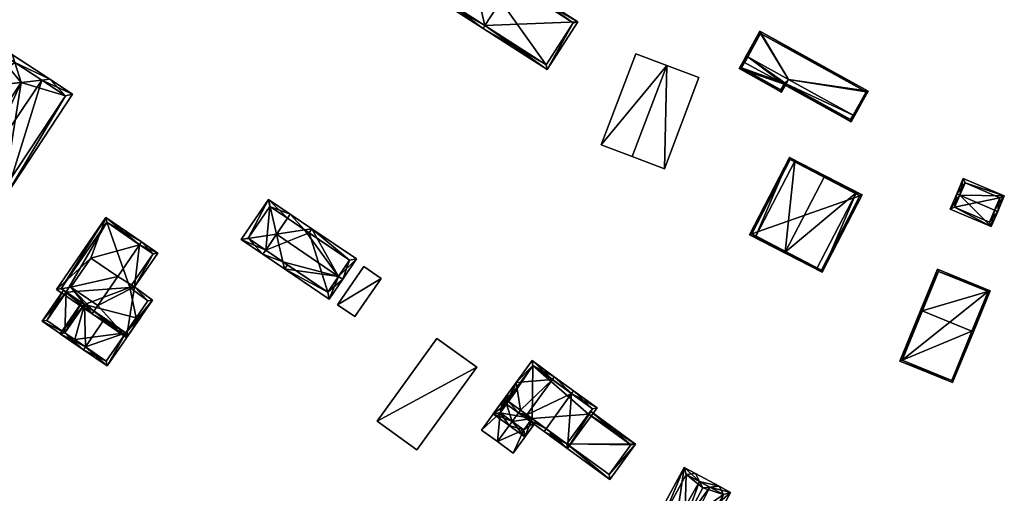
# Model space of a CAD drawing. Header units: inches. Extents: x 2528110 to 2532513, y 1151075 to 1152012.
# Tile 29 of 99: x 2530464 to 2530610, y 1151553 to 1151623. Entities that reach past the tile are written whole.
import ezdxf

# ---------------------------------------------------------------- set-up
doc = ezdxf.new("R2010")
doc.units = ezdxf.units.IN
doc.header["$MEASUREMENT"] = 0
doc.layers.add('Gebaeude Einzelhaus', color=10, linetype='Continuous')
doc.layers.add('Offenes Gebaeude', color=10, linetype='Continuous')

msp = doc.modelspace()

# ---------------------------------------------------------------- meshes
at = {"layer": 'Gebaeude Einzelhaus'}
mesh = msp.add_polyface(dxfattribs=at)
corners = [(2530532.72, 1151622.489, 392.028), (2530541.919, 1151615.974, 388.183), (2530546.474, 1151623.053, 388.183), (2530532.449, 1151622.068, 392.028), (2530536.734, 1151628.727, 392.028), (2530537.004, 1151629.146, 392.028), (2530530.144, 1151633.561, 388.776), (2530525.589, 1151626.483, 388.776), (2530545.784, 1151622.903, 388.353), (2530530.294, 1151632.871, 388.975), (2530526.28, 1151626.633, 388.975), (2530541.769, 1151616.665, 388.354), (2530545.784, 1151622.903, 378.733), (2530530.294, 1151632.871, 378.733), (2530526.28, 1151626.633, 378.733), (2530541.769, 1151616.665, 378.733)]
mesh.append_faces([[corners[k] for k in face] for face in [(1, 11, 8), (0, 11, 3), (10, 0, 3), (3, 11, 1), (7, 10, 3), (9, 10, 6), (6, 10, 7), (4, 9, 5), (8, 4, 5), (5, 9, 6), (1, 8, 2), (2, 8, 5), (0, 7, 3), (5, 6, 4), (4, 6, 0), (0, 6, 7), (0, 2, 4), (4, 2, 5), (3, 1, 0), (0, 1, 2)]], dxfattribs={"color": 13})
mesh.append_faces([[corners[k] for k in face] for face in [(13, 15, 14), (12, 15, 13), (8, 15, 12), (11, 15, 8), (14, 15, 0), (0, 15, 11), (10, 14, 0), (13, 14, 9), (9, 14, 10), (12, 13, 4), (4, 13, 9), (8, 12, 4)]], dxfattribs={"color": 41})
mesh = msp.add_polyface(dxfattribs=at)
corners = [(2530571.154, 1151617.038, 385.427), (2530570.935, 1151617.159, 385.427), (2530570.358, 1151616.114, 385.121), (2530576.993, 1151613.81, 385.427), (2530576.634, 1151612.644, 385.121), (2530577.211, 1151613.689, 385.427), (2530571.613, 1151617.868, 385.357), (2530571.394, 1151617.989, 385.357), (2530577.294, 1151613.838, 385.414), (2530577.671, 1151614.519, 385.357), (2530570.698, 1151616.211, 385.185), (2530576.536, 1151612.984, 385.185), (2530577.075, 1151613.959, 385.414), (2530573.418, 1151621.65, 385.052), (2530589.469, 1151612.776, 385.052), (2530587.226, 1151609.236, 385.357), (2530587.445, 1151609.115, 385.357), (2530573.515, 1151621.31, 385.07), (2530589.129, 1151612.679, 385.07), (2530577.294, 1151613.838, 385.119), (2530576.954, 1151613.74, 385.042), (2530577.075, 1151613.959, 385.119), (2530586.948, 1151608.215, 385.042), (2530586.85, 1151608.555, 385.119), (2530571.613, 1151617.868, 379.54), (2530570.698, 1151616.211, 379.54), (2530576.536, 1151612.984, 379.54), (2530577.075, 1151613.959, 379.54), (2530577.294, 1151613.838, 379.54), (2530577.671, 1151614.519, 379.54), (2530587.226, 1151609.236, 379.54), (2530589.129, 1151612.679, 379.54), (2530573.515, 1151621.31, 379.54), (2530586.85, 1151608.555, 379.54)]
mesh.append_faces([[corners[k] for k in face] for face in [(20, 23, 22), (20, 19, 23), (20, 21, 19), (22, 23, 16), (16, 23, 15), (15, 22, 16), (15, 19, 22), (22, 19, 20), (20, 19, 21), (15, 9, 19), (16, 18, 14), (15, 18, 16), (7, 17, 6), (18, 17, 13), (14, 18, 13), (13, 17, 7), (14, 15, 16), (14, 9, 15), (14, 13, 9), (9, 13, 6), (6, 13, 7), (8, 3, 12), (8, 5, 3), (7, 0, 1), (7, 6, 0), (5, 11, 3), (10, 1, 0), (10, 2, 1), (5, 4, 11), (11, 4, 10), (10, 4, 2), (6, 8, 9), (6, 5, 8), (0, 7, 1), (3, 6, 0), (0, 6, 7), (3, 5, 6), (3, 4, 5), (0, 2, 3), (3, 2, 4), (0, 1, 2)]], dxfattribs={"color": 13})
mesh.append_faces([[corners[k] for k in face] for face in [(28, 30, 33), (28, 29, 30), (15, 23, 30), (30, 23, 33), (19, 33, 23), (19, 28, 33), (32, 29, 24), (32, 31, 29), (29, 31, 30), (6, 17, 24), (24, 17, 32), (17, 18, 32), (32, 18, 31), (18, 30, 31), (18, 15, 30), (24, 27, 25), (25, 27, 26), (24, 29, 27), (27, 29, 28), (19, 9, 8), (21, 19, 12), (12, 19, 8), (21, 28, 19), (21, 27, 28), (3, 21, 12), (3, 27, 21), (11, 27, 3), (11, 26, 27), (11, 10, 26), (26, 10, 25), (10, 24, 25), (0, 6, 10), (10, 6, 24)]], dxfattribs={"color": 41})
mesh = msp.add_polyface(dxfattribs=at)
corners = [(2530457.986, 1151600.817, 387.938), (2530458.331, 1151599.693, 387.233), (2530461.834, 1151597.384, 383.977), (2530467.124, 1151614.414, 387.822), (2530471.673, 1151612.315, 383.977), (2530468.295, 1151614.54, 387.117), (2530464.061, 1151614.083, 389.666), (2530457.139, 1151603.576, 389.666), (2530463.157, 1151617.028, 387.822), (2530468.296, 1151614.541, 387.116), (2530462.811, 1151618.155, 387.116), (2530454.269, 1151603.266, 387.937), (2530451.653, 1151604.093, 385.89), (2530453.1, 1151603.14, 387.233), (2530457.754, 1151613.351, 385.89), (2530459.434, 1151620.379, 383.977), (2530455.696, 1151614.708, 383.977), (2530461.62, 1151598.423, 384.56), (2530470.634, 1151612.101, 384.559), (2530456.735, 1151614.921, 384.559), (2530458.793, 1151613.565, 386.472), (2530452.691, 1151604.306, 386.472), (2530459.648, 1151619.34, 384.56), (2530467.124, 1151614.414, 375.218), (2530464.061, 1151614.083, 375.218), (2530459.648, 1151619.34, 375.218), (2530456.735, 1151614.921, 375.218), (2530458.793, 1151613.565, 375.218), (2530452.691, 1151604.306, 375.218), (2530461.62, 1151598.423, 375.218), (2530470.634, 1151612.101, 375.218)]
mesh.append_faces([[corners[k] for k in face] for face in [(0, 1, 11), (11, 1, 13), (11, 13, 21), (21, 13, 12), (22, 10, 8), (19, 15, 22), (22, 15, 10), (19, 16, 15), (12, 14, 21), (21, 14, 20), (20, 14, 19), (19, 14, 16), (8, 9, 3), (3, 9, 5), (8, 10, 9), (4, 18, 5), (5, 18, 3), (17, 1, 0), (4, 2, 18), (18, 2, 17), (17, 2, 1), (11, 0, 7), (13, 1, 11), (11, 1, 0), (14, 15, 16), (14, 10, 15), (14, 8, 10), (14, 6, 8), (14, 7, 6), (14, 11, 7), (14, 12, 11), (11, 12, 13), (8, 9, 10), (8, 3, 9), (9, 3, 5), (8, 6, 3), (0, 6, 7), (0, 3, 6), (3, 4, 5), (0, 2, 3), (3, 2, 4), (0, 1, 2)]], dxfattribs={"color": 13})
mesh.append_faces([[corners[k] for k in face] for face in [(30, 24, 23), (24, 27, 25), (25, 27, 26), (30, 29, 24), (24, 29, 27), (27, 29, 28), (3, 18, 23), (23, 18, 30), (18, 29, 30), (18, 17, 29), (17, 28, 29), (0, 21, 17), (17, 21, 28), (21, 20, 28), (28, 20, 27), (20, 19, 27), (27, 19, 26), (19, 25, 26), (19, 22, 25), (25, 23, 24), (25, 22, 24), (22, 8, 24), (8, 3, 24), (0, 11, 21), (21, 20, 0), (22, 20, 19), (3, 24, 6), (3, 23, 24)]], dxfattribs={"color": 41})
mesh = msp.add_polyface(dxfattribs=at)
corners = [(2530588.554, 1151597.396, 387.316), (2530587.646, 1151597.699, 390.197), (2530582.621, 1151585.943, 387.316), (2530571.868, 1151591.513, 387.316), (2530572.775, 1151591.21, 390.197), (2530577.8, 1151602.966, 387.316), (2530578.571, 1151602.4, 390.197), (2530581.85, 1151586.509, 390.197), (2530577.17, 1151588.934, 392.53), (2530582.966, 1151600.123, 392.53), (2530572.205, 1151591.62, 387.316), (2530582.514, 1151586.28, 387.316), (2530577.908, 1151602.629, 387.316), (2530588.216, 1151597.289, 387.316), (2530581.85, 1151586.509, 378.846), (2530572.775, 1151591.21, 378.846), (2530578.571, 1151602.4, 378.846), (2530587.646, 1151597.699, 378.846), (2530577.908, 1151602.629, 378.896), (2530588.216, 1151597.289, 378.896), (2530572.205, 1151591.62, 378.896), (2530582.514, 1151586.28, 378.896)]
mesh.append_faces([[corners[k] for k in face] for face in [(12, 10, 5), (0, 11, 13), (13, 12, 0), (0, 12, 5), (10, 11, 2), (2, 11, 0), (5, 10, 3), (3, 10, 2), (2, 7, 8), (4, 3, 8), (8, 3, 2), (9, 5, 6), (0, 9, 1), (9, 0, 5), (8, 9, 6), (1, 9, 8), (7, 1, 8), (8, 6, 4), (2, 1, 7), (4, 6, 5), (3, 4, 5), (0, 1, 2)]], dxfattribs={"color": 13})
mesh.append_faces([[corners[k] for k in face] for face in [(19, 21, 20), (19, 20, 18), (13, 21, 19), (11, 21, 13), (20, 21, 10), (10, 21, 11), (18, 20, 12), (12, 20, 10), (19, 18, 13), (13, 18, 12), (16, 1, 17), (16, 6, 1), (1, 6, 9), (17, 1, 16), (16, 1, 6), (7, 14, 4), (4, 14, 15), (4, 7, 8), (15, 14, 4), (4, 14, 7)]], dxfattribs={"color": 41})
mesh = msp.add_polyface(dxfattribs=at)
corners = [(2530608.158, 1151595.153, 385.849), (2530608.617, 1151594.957, 385.849), (2530609.596, 1151597.246, 384.791), (2530603.005, 1151597.357, 385.849), (2530603.524, 1151599.844, 384.791), (2530602.545, 1151597.554, 385.849), (2530607.655, 1151592.709, 384.775), (2530601.583, 1151595.306, 384.775), (2530608.94, 1151596.983, 385.003), (2530603.787, 1151599.188, 385.003), (2530602.24, 1151595.569, 384.995), (2530607.392, 1151593.366, 384.995), (2530608.128, 1151595.084, 385.816), (2530608.94, 1151596.983, 379.632), (2530607.392, 1151593.366, 379.632), (2530603.787, 1151599.188, 379.632), (2530602.24, 1151595.569, 379.632)]
mesh.append_faces([[corners[k] for k in face] for face in [(1, 12, 0), (6, 11, 1), (1, 11, 12), (6, 10, 11), (10, 5, 3), (6, 7, 10), (10, 7, 5), (4, 9, 5), (5, 9, 3), (8, 1, 0), (4, 2, 9), (9, 2, 8), (8, 2, 1), (7, 3, 5), (7, 6, 3), (3, 6, 0), (0, 6, 1), (3, 4, 5), (0, 2, 3), (3, 2, 4), (0, 1, 2)]], dxfattribs={"color": 13})
mesh.append_faces([[corners[k] for k in face] for face in [(13, 16, 15), (13, 14, 16), (11, 10, 14), (14, 10, 16), (10, 15, 16), (3, 9, 10), (10, 9, 15), (9, 8, 15), (15, 8, 13), (8, 11, 13), (13, 11, 14), (8, 12, 11), (0, 12, 8)]], dxfattribs={"color": 41})
mesh = msp.add_polyface(dxfattribs=at)
corners = [(2530511.066, 1151585.338, 384.816), (2530511.685, 1151584.918, 384.816), (2530513.716, 1151587.911, 382.92), (2530507.114, 1151592.391, 382.92), (2530506.029, 1151592.223, 383.313), (2530503.904, 1151594.57, 382.92), (2530503.483, 1151593.95, 383.313), (2530501.873, 1151591.578, 384.816), (2530509.673, 1151581.953, 382.92), (2530503.07, 1151586.433, 382.92), (2530502.819, 1151587.51, 383.317), (2530499.859, 1151588.611, 382.92), (2530500.281, 1151589.232, 383.317), (2530512.675, 1151587.713, 383.312), (2530509.474, 1151582.994, 383.317), (2530511.01, 1151585.256, 384.763), (2530503.491, 1151587.054, 382.92), (2530499.859, 1151588.611, 384.816), (2530500.281, 1151589.232, 384.816), (2530503.483, 1151593.95, 384.816), (2530503.904, 1151594.57, 384.816), (2530506.694, 1151591.771, 382.92), (2530500.693, 1151596.749, 382.92), (2530496.649, 1151590.79, 382.92), (2530500.893, 1151595.708, 383.287), (2530497.69, 1151590.99, 383.286), (2530500.281, 1151589.232, 376.784), (2530509.474, 1151582.994, 376.784), (2530512.675, 1151587.713, 376.784), (2530506.694, 1151591.772, 376.784), (2530503.483, 1151593.95, 376.784), (2530500.893, 1151595.708, 376.784), (2530497.69, 1151590.99, 376.783)]
mesh.append_faces([[corners[k] for k in face] for face in [(17, 10, 9), (9, 10, 16), (17, 18, 10), (22, 25, 23), (23, 25, 17), (17, 25, 18), (19, 24, 20), (20, 24, 22), (22, 24, 25), (4, 3, 21), (19, 20, 4), (4, 20, 3), (7, 23, 18), (18, 23, 17), (20, 22, 19), (19, 22, 7), (7, 22, 23), (3, 4, 21), (3, 20, 4), (4, 20, 19), (7, 4, 19), (17, 10, 18), (18, 10, 7), (17, 9, 10), (10, 9, 16), (15, 0, 1), (10, 11, 12), (10, 9, 11), (10, 14, 9), (9, 14, 8), (8, 14, 1), (1, 14, 15), (13, 1, 0), (13, 2, 1), (4, 3, 13), (13, 3, 2), (6, 5, 4), (4, 5, 3), (9, 10, 11), (11, 10, 12), (9, 0, 10), (10, 0, 7), (9, 8, 0), (0, 8, 1), (0, 4, 7), (4, 5, 6), (0, 3, 4), (4, 3, 5), (0, 2, 3), (0, 1, 2)]], dxfattribs={"color": 13})
mesh.append_faces([[corners[k] for k in face] for face in [(30, 26, 31), (31, 26, 32), (25, 12, 18), (18, 12, 10), (25, 26, 12), (25, 32, 26), (25, 31, 32), (25, 24, 31), (24, 30, 31), (4, 6, 19), (19, 6, 24), (24, 6, 30), (27, 29, 28), (27, 26, 29), (29, 26, 30), (4, 30, 6), (4, 29, 30), (4, 13, 29), (29, 13, 28), (0, 15, 13), (13, 27, 28), (15, 14, 13), (13, 14, 27), (10, 27, 14), (10, 26, 27), (10, 12, 26)]], dxfattribs={"color": 41})
mesh = msp.add_polyface(dxfattribs=at)
corners = [(2530480.854, 1151583.788, 384.157), (2530479.674, 1151576.259, 382.931), (2530483.504, 1151581.829, 382.931), (2530475.415, 1151581.01, 385.24), (2530474.848, 1151580.184, 385.24), (2530474.564, 1151579.771, 385.24), (2530481.608, 1151590.019, 385.24), (2530484.288, 1151588.783, 384.157), (2530478.36, 1151585.294, 385.24), (2530481.891, 1151590.43, 385.24), (2530474.374, 1151588.035, 383.319), (2530476.606, 1151594.064, 382.693), (2530469.279, 1151583.405, 382.693), (2530471.428, 1151583.751, 383.318), (2530471.428, 1151583.751, 384.923), (2530474.374, 1151588.035, 384.923), (2530479.545, 1151576.955, 383.117), (2530469.975, 1151583.534, 382.892), (2530482.818, 1151581.714, 383.117), (2530483.593, 1151588.654, 384.343), (2530480.168, 1151583.673, 384.343), (2530476.735, 1151593.369, 382.892), (2530480.168, 1151583.673, 375.946), (2530482.818, 1151581.714, 375.946), (2530483.593, 1151588.654, 375.946), (2530476.735, 1151593.369, 375.947), (2530469.975, 1151583.534, 375.946), (2530473.437, 1151581.154, 381.894), (2530476.457, 1151579.078, 383.422), (2530470.757, 1151582.997, 380.736), (2530470.757, 1151582.997, 375.946), (2530473.437, 1151581.154, 380.736), (2530479.545, 1151576.955, 381.89), (2530481.075, 1151579.18, 375.946), (2530479.546, 1151576.955, 375.946), (2530473.437, 1151581.154, 375.946)]
mesh.append_faces([[corners[k] for k in face] for face in [(21, 17, 11), (11, 17, 12), (6, 21, 9), (19, 6, 9), (9, 21, 11), (7, 19, 9), (20, 19, 0), (18, 20, 0), (0, 19, 7), (2, 16, 18), (2, 18, 0), (1, 16, 2), (4, 16, 5), (17, 4, 5), (12, 17, 5), (5, 16, 1), (3, 8, 14), (14, 8, 15), (6, 10, 8), (13, 4, 3), (13, 5, 4), (10, 12, 13), (13, 12, 5), (9, 11, 6), (6, 11, 10), (10, 11, 12), (6, 7, 9), (3, 0, 8), (8, 0, 6), (6, 0, 7), (5, 1, 4), (4, 1, 3), (3, 1, 0), (0, 1, 2)]], dxfattribs={"color": 13})
mesh.append_faces([[corners[k] for k in face] for face in [(25, 30, 26), (35, 33, 34), (24, 22, 25), (25, 22, 30), (30, 22, 35), (35, 22, 33), (33, 22, 23), (32, 18, 16), (34, 33, 32), (32, 33, 18), (18, 33, 23), (16, 28, 32), (27, 29, 31), (29, 26, 30), (27, 17, 29), (29, 17, 26), (16, 4, 28), (28, 4, 27), (27, 4, 17), (17, 21, 26), (26, 21, 25), (6, 24, 21), (21, 24, 25), (6, 19, 24), (19, 20, 24), (24, 20, 22), (20, 18, 22), (22, 18, 23), (15, 8, 10), (3, 14, 13), (14, 10, 13), (14, 15, 10)]], dxfattribs={"color": 41})
mesh = msp.add_polyface(dxfattribs=at)
corners = [(2530510.883, 1151581.139, 381.522), (2530517.341, 1151585.015, 382.305), (2530514.771, 1151586.785, 382.305), (2530513.453, 1151579.369, 381.522), (2530517.341, 1151585.015, 376.804), (2530513.453, 1151579.369, 376.804), (2530514.771, 1151586.785, 376.804), (2530510.883, 1151581.139, 376.804)]
mesh.append_faces([[corners[k] for k in face] for face in [(3, 1, 0), (0, 1, 2)]], dxfattribs={"color": 13})
mesh.append_faces([[corners[k] for k in face] for face in [(4, 7, 6), (4, 5, 7), (3, 0, 5), (5, 0, 7), (0, 6, 7), (0, 2, 6), (2, 1, 6), (6, 1, 4), (1, 3, 4), (4, 3, 5)]], dxfattribs={"color": 41})
mesh = msp.add_polyface(dxfattribs=at)
corners = [(2530597.442, 1151580.209, 390.515), (2530597.21, 1151580.304, 390.515), (2530594.139, 1151572.781, 387.908), (2530604.786, 1151577.211, 390.515), (2530601.946, 1151569.593, 387.908), (2530605.018, 1151577.116, 390.515), (2530607.509, 1151583.218, 387.908), (2530599.701, 1151586.406, 387.908), (2530601.809, 1151569.919, 387.988), (2530607.183, 1151583.08, 388.007), (2530599.839, 1151586.08, 388.007), (2530594.465, 1151572.919, 387.989), (2530599.839, 1151586.08, 378.938), (2530607.183, 1151583.08, 378.938), (2530594.465, 1151572.919, 378.938), (2530601.809, 1151569.919, 378.938)]
mesh.append_faces([[corners[k] for k in face] for face in [(11, 8, 2), (0, 11, 1), (10, 0, 1), (1, 11, 2), (7, 10, 1), (9, 10, 6), (6, 10, 7), (8, 3, 5), (5, 3, 9), (5, 9, 6), (2, 8, 4), (4, 8, 5), (0, 7, 1), (5, 6, 3), (3, 6, 0), (0, 6, 7), (3, 4, 5), (0, 2, 3), (3, 2, 4), (0, 1, 2)]], dxfattribs={"color": 13})
mesh.append_faces([[corners[k] for k in face] for face in [(13, 15, 14), (13, 14, 12), (3, 15, 13), (8, 15, 3), (3, 13, 9), (14, 15, 8), (11, 14, 8), (12, 14, 0), (0, 14, 11), (10, 12, 0), (13, 12, 9), (9, 12, 10)]], dxfattribs={"color": 41})
mesh = msp.add_polyface(dxfattribs=at)
corners = [(2530470.555, 1151576.963, 380.736), (2530467.179, 1151578.676, 380.736), (2530472.135, 1151575.269, 380.736), (2530470.757, 1151582.997, 380.736), (2530470.345, 1151583.28, 380.736), (2530472.419, 1151575.682, 380.736), (2530473.437, 1151581.154, 380.736), (2530467.874, 1151578.805, 380.736), (2530472.006, 1151575.964, 380.736), (2530467.874, 1151578.805, 375.946), (2530470.757, 1151582.997, 375.946), (2530470.555, 1151576.963, 375.946), (2530473.437, 1151581.154, 375.946)]
mesh.append_faces([[corners[k] for k in face] for face in [(2, 8, 5), (2, 0, 8), (7, 4, 3), (2, 1, 0), (0, 1, 7), (7, 1, 4), (3, 0, 6), (0, 2, 5), (4, 1, 3), (3, 1, 0), (0, 1, 2)]], dxfattribs={"color": 13})
mesh.append_faces([[corners[k] for k in face] for face in [(10, 11, 9), (10, 12, 11), (7, 11, 0), (7, 9, 11), (9, 3, 10), (9, 7, 3)]], dxfattribs={"color": 41})
mesh = msp.add_polyface(dxfattribs=at)
corners = [(2530479.545, 1151576.955, 381.89), (2530476.793, 1151572.069, 381.685), (2530481.771, 1151579.309, 381.685), (2530473.575, 1151574.887, 383.422), (2530473.291, 1151574.475, 383.422), (2530481.359, 1151579.592, 381.889), (2530476.457, 1151579.078, 383.422), (2530473.437, 1151581.154, 381.894), (2530473.025, 1151581.437, 381.685), (2530469.86, 1151576.834, 381.685), (2530476.664, 1151572.764, 381.889), (2530470.555, 1151576.963, 381.893), (2530473.437, 1151581.154, 380.736), (2530470.555, 1151576.963, 380.736), (2530472.007, 1151575.965, 375.946), (2530470.555, 1151576.963, 375.946), (2530476.664, 1151572.764, 375.946), (2530479.546, 1151576.955, 375.946), (2530473.437, 1151581.154, 375.946)]
mesh.append_faces([[corners[k] for k in face] for face in [(9, 11, 4), (4, 11, 3), (9, 8, 11), (11, 8, 7), (2, 0, 5), (10, 4, 3), (2, 1, 0), (0, 1, 10), (10, 1, 4), (7, 3, 6), (7, 9, 3), (3, 9, 4), (7, 8, 9), (3, 0, 6), (0, 2, 5), (4, 1, 3), (3, 1, 0), (0, 1, 2)]], dxfattribs={"color": 13})
mesh.append_faces([[corners[k] for k in face] for face in [(17, 14, 18), (18, 14, 15), (17, 16, 14), (10, 17, 0), (10, 16, 17), (10, 14, 16), (14, 13, 15), (10, 3, 14), (14, 3, 13), (13, 3, 11), (11, 12, 13), (11, 7, 12)]], dxfattribs={"color": 41})
mesh = msp.add_polyface(dxfattribs=at)
corners = [(2530516.743, 1151563.896, 385.111), (2530531.5, 1151571.89, 385.111), (2530525.606, 1151576.153, 385.111), (2530522.636, 1151559.634, 385.111), (2530525.606, 1151576.153, 376.701), (2530531.5, 1151571.89, 376.701), (2530516.743, 1151563.896, 376.701), (2530522.636, 1151559.634, 376.7)]
mesh.append_faces([[corners[k] for k in face] for face in [(3, 1, 0), (0, 1, 2)]], dxfattribs={"color": 13})
mesh.append_faces([[corners[k] for k in face] for face in [(4, 5, 6), (6, 5, 7), (1, 3, 5), (5, 3, 7), (3, 0, 7), (7, 0, 6), (0, 2, 6), (6, 2, 4), (2, 1, 4), (4, 1, 5)]], dxfattribs={"color": 41})
mesh = msp.add_polyface(dxfattribs=at)
corners = [(2530542.696, 1151570.047, 385.138), (2530542.99, 1151570.451, 385.138), (2530539.69, 1151572.854, 383.495), (2530537.331, 1151569.613, 383.495), (2530536.208, 1151566.794, 383.796), (2530535.308, 1151566.831, 383.495), (2530537.961, 1151565.519, 384.669), (2530535.914, 1151566.39, 383.796), (2530538.902, 1151564.834, 385.138), (2530537.667, 1151565.115, 384.669), (2530538.608, 1151564.43, 385.138), (2530545.555, 1151567.967, 387.035), (2530545.849, 1151568.371, 387.035), (2530541.76, 1151562.753, 387.035), (2530541.466, 1151562.349, 387.035), (2530544.944, 1151559.818, 384.506), (2530549.328, 1151565.839, 384.506), (2530539.8, 1151572.155, 383.696), (2530536.006, 1151566.941, 383.696), (2530544.834, 1151560.516, 384.8), (2530548.629, 1151565.729, 384.8), (2530548.629, 1151565.729, 377.155), (2530539.8, 1151572.155, 377.155), (2530536.394, 1151567.474, 383.163), (2530536.394, 1151567.474, 383.263), (2530536.006, 1151566.941, 377.155), (2530536.006, 1151566.941, 383.163), (2530536.006, 1151566.941, 383.263), (2530536.207, 1151566.795, 383.344), (2530536.207, 1151566.794, 377.155), (2530536.207, 1151566.795, 383.244), (2530544.834, 1151560.516, 383.592), (2530540.297, 1151563.818, 383.1), (2530540.297, 1151563.818, 383), (2530539.691, 1151564.26, 383.8), (2530539.691, 1151564.26, 383.346), (2530539.69, 1151564.26, 377.155), (2530539.691, 1151564.26, 383.246), (2530544.834, 1151560.516, 377.155), (2530548.052, 1151564.937, 382.923), (2530548.052, 1151564.937, 377.155)]
mesh.append_faces([[corners[k] for k in face] for face in [(12, 11, 1), (1, 11, 0), (16, 20, 12), (12, 20, 11), (19, 14, 13), (16, 15, 20), (20, 15, 19), (19, 15, 14), (10, 13, 14), (10, 8, 13), (6, 8, 9), (9, 8, 10), (3, 18, 5), (5, 18, 7), (7, 18, 4), (0, 17, 1), (1, 17, 2), (2, 17, 3), (3, 17, 18), (11, 16, 12), (13, 15, 11), (11, 15, 16), (13, 14, 15), (13, 10, 14), (11, 8, 13), (13, 8, 10), (11, 0, 8), (11, 1, 0), (11, 12, 1), (8, 9, 10), (0, 6, 8), (8, 6, 9), (4, 5, 7), (0, 3, 6), (6, 3, 4), (4, 3, 5), (0, 2, 3), (0, 1, 2)]], dxfattribs={"color": 13})
mesh.append_faces([[corners[k] for k in face] for face in [(22, 29, 25), (22, 36, 29), (22, 40, 36), (36, 40, 38), (22, 21, 40), (21, 39, 40), (39, 19, 31), (21, 20, 39), (39, 20, 19), (34, 8, 6), (34, 13, 8), (31, 33, 38), (38, 33, 36), (36, 33, 37), (35, 32, 34), (34, 32, 13), (13, 32, 19), (19, 32, 31), (31, 32, 33), (25, 29, 26), (26, 29, 30), (18, 28, 4), (18, 27, 28), (18, 24, 27), (23, 25, 26), (23, 22, 25), (18, 17, 24), (24, 17, 23), (23, 17, 22), (0, 22, 17), (0, 21, 22), (11, 20, 0), (0, 20, 21)]], dxfattribs={"color": 41})
mesh = msp.add_polyface(dxfattribs=at)
corners = [(2530536.751, 1151563.857, 384.67), (2530533.95, 1151564.968, 383.495), (2530536.31, 1151563.251, 384.67), (2530535.914, 1151566.39, 383.796), (2530535.308, 1151566.831, 383.496), (2530537.331, 1151569.613, 383.495), (2530537.667, 1151565.115, 384.669), (2530536.208, 1151566.794, 383.796), (2530537.961, 1151565.519, 384.669), (2530536.207, 1151566.795, 383.797), (2530538.646, 1151561.55, 383.495), (2530539.691, 1151564.26, 383.8), (2530540.297, 1151563.819, 383.495), (2530534.998, 1151565.133, 383.797), (2530538.481, 1151562.598, 383.8), (2530536.207, 1151566.794, 377.155), (2530534.998, 1151565.133, 383.244), (2530536.207, 1151566.795, 383.244), (2530534.998, 1151565.133, 377.155), (2530537.496, 1151568.565, 383.797), (2530536.207, 1151566.795, 383.344), (2530534.998, 1151565.133, 383.344), (2530538.481, 1151562.598, 377.155), (2530538.481, 1151562.598, 383.246), (2530536.752, 1151563.857, 383.948), (2530536.752, 1151563.857, 384.048), (2530538.481, 1151562.598, 383.346), (2530539.691, 1151564.26, 383.346), (2530539.69, 1151564.26, 377.155), (2530539.691, 1151564.26, 383.246)]
mesh.append_faces([[corners[k] for k in face] for face in [(2, 14, 10), (10, 14, 12), (12, 14, 11), (2, 0, 14), (2, 13, 0), (13, 4, 3), (2, 1, 13), (13, 1, 4), (4, 1, 5), (0, 11, 6), (6, 11, 8), (0, 10, 11), (11, 10, 12), (0, 2, 10), (7, 8, 9), (3, 6, 7), (7, 6, 8), (3, 0, 6), (5, 1, 4), (4, 1, 3), (3, 1, 0), (0, 1, 2)]], dxfattribs={"color": 13})
mesh.append_faces([[corners[k] for k in face] for face in [(15, 28, 18), (18, 28, 22), (22, 28, 23), (23, 28, 29), (26, 27, 14), (14, 27, 11), (14, 25, 26), (25, 13, 21), (14, 0, 25), (25, 0, 13), (16, 23, 24), (18, 22, 16), (16, 22, 23), (3, 21, 13), (3, 20, 21), (3, 7, 20), (19, 7, 9), (18, 16, 15), (15, 16, 17)]], dxfattribs={"color": 41})
mesh = msp.add_polyface(dxfattribs=at)
corners = [(2530544.834, 1151560.516, 383.592), (2530542.294, 1151561.746, 383.653), (2530551.199, 1151555.265, 383.653), (2530542.588, 1151562.15, 383.592), (2530555.005, 1151560.495, 382.862), (2530548.052, 1151564.937, 382.923), (2530548.347, 1151565.341, 382.862), (2530551.089, 1151555.964, 383.592), (2530554.306, 1151560.385, 382.923), (2530548.052, 1151564.937, 377.155), (2530554.306, 1151560.385, 377.155), (2530544.834, 1151560.516, 377.155), (2530551.089, 1151555.964, 377.155)]
mesh.append_faces([[corners[k] for k in face] for face in [(4, 8, 6), (6, 8, 5), (4, 7, 8), (0, 1, 3), (4, 2, 7), (7, 2, 0), (0, 2, 1), (0, 4, 5), (5, 4, 6), (0, 2, 4), (3, 1, 0), (0, 1, 2)]], dxfattribs={"color": 13})
mesh.append_faces([[corners[k] for k in face] for face in [(10, 11, 9), (10, 12, 11), (8, 12, 10), (8, 7, 12), (0, 12, 7), (0, 11, 12), (10, 9, 8), (8, 9, 5)]], dxfattribs={"color": 41})
mesh = msp.add_polyface(dxfattribs=at)
corners = [(2530561.038, 1151548.891, 387.812), (2530559.699, 1151548.76, 387.178), (2530559.7, 1151548.76, 387.18), (2530558.18, 1151549.578, 386.201), (2530562.306, 1151549.015, 388.413), (2530564.99, 1151554, 388.413), (2530564.502, 1151554.925, 387.92), (2530562.189, 1151557.023, 386.201), (2530563.873, 1151556.116, 387.286), (2530567.371, 1151554.233, 387.287), (2530566.031, 1151554.102, 387.921), (2530562.494, 1151556.006, 386.627), (2530559.196, 1151549.883, 386.626), (2530561.038, 1151548.891, 387.813), (2530563.529, 1151546.699, 387.18), (2530562.901, 1151547.888, 387.813), (2530562.902, 1151547.888, 387.812), (2530565.048, 1151545.88, 386.201), (2530569.056, 1151553.325, 386.201), (2530563.53, 1151546.698, 387.178), (2530567.373, 1151554.233, 387.286), (2530564.743, 1151546.896, 386.626), (2530568.04, 1151553.02, 386.626), (2530566.031, 1151554.102, 377.466), (2530562.494, 1151556.006, 377.466), (2530559.196, 1151549.883, 377.466), (2530561.038, 1151548.891, 377.466), (2530564.99, 1151554, 377.466), (2530562.306, 1151549.015, 377.466), (2530562.901, 1151547.888, 377.466), (2530562.902, 1151547.888, 377.466), (2530564.743, 1151546.896, 377.466), (2530568.04, 1151553.02, 377.466)]
mesh.append_faces([[corners[k] for k in face] for face in [(17, 22, 18), (18, 22, 20), (20, 22, 9), (9, 22, 10), (14, 21, 19), (19, 21, 17), (17, 21, 22), (14, 16, 21), (19, 16, 14), (16, 10, 4), (4, 10, 5), (16, 18, 10), (10, 18, 9), (9, 18, 20), (19, 17, 16), (16, 17, 18), (13, 14, 2), (13, 15, 14), (13, 15, 4), (13, 14, 15), (13, 2, 14), (3, 12, 1), (1, 12, 2), (2, 12, 0), (11, 8, 6), (3, 7, 12), (12, 7, 11), (11, 7, 8), (10, 6, 9), (9, 6, 8), (9, 6, 10), (10, 6, 5), (9, 8, 6), (0, 7, 3), (4, 6, 0), (0, 6, 7), (7, 6, 8), (4, 5, 6), (3, 1, 0), (0, 1, 2)]], dxfattribs={"color": 13})
mesh.append_faces([[corners[k] for k in face] for face in [(32, 27, 23), (30, 28, 31), (31, 28, 32), (32, 28, 27), (10, 22, 23), (23, 22, 32), (22, 21, 32), (32, 21, 31), (30, 21, 16), (30, 31, 21), (26, 28, 29), (13, 29, 15), (13, 26, 29), (25, 28, 26), (24, 27, 28), (24, 28, 25), (23, 27, 24), (0, 12, 26), (26, 12, 25), (12, 24, 25), (12, 11, 24), (11, 23, 24), (6, 10, 11), (11, 10, 23)]], dxfattribs={"color": 41})
at = {"layer": 'Offenes Gebaeude'}
mesh = msp.add_polyface(dxfattribs=at)
corners = [(2530549.933, 1151604.818, 390.855), (2530559.624, 1151616.579, 392.43), (2530555.036, 1151618.314, 390.855), (2530554.521, 1151603.083, 392.43), (2530559.278, 1151601.285, 390.855), (2530564.381, 1151614.781, 390.855), (2530549.933, 1151604.818, 390.755), (2530555.036, 1151618.314, 390.755), (2530554.521, 1151603.083, 392.33), (2530559.278, 1151601.285, 390.755), (2530564.381, 1151614.781, 390.755), (2530559.624, 1151616.579, 392.33)]
mesh.append_faces([[corners[k] for k in face] for face in [(5, 1, 4), (4, 1, 3), (3, 1, 0), (0, 1, 2)]], dxfattribs={"color": 13})
mesh.append_faces([[corners[k] for k in face] for face in [(9, 11, 10), (8, 11, 9), (6, 11, 8), (7, 11, 6), (10, 11, 5), (5, 11, 1), (2, 11, 7), (1, 11, 2), (9, 10, 4), (4, 10, 5), (8, 9, 4), (3, 8, 4), (6, 8, 0), (0, 8, 3), (7, 6, 2), (2, 6, 0)]], dxfattribs={"color": 41})
mesh = msp.add_polyface(dxfattribs=at)
corners = [(2530534.998, 1151565.133, 383.344), (2530532.204, 1151562.568, 383.1), (2530534.563, 1151560.85, 384.048), (2530535.989, 1151567.769, 383.1), (2530536.752, 1151563.857, 384.048), (2530536.006, 1151566.941, 383.263), (2530536.207, 1151566.795, 383.344), (2530536.394, 1151567.474, 383.263), (2530538.481, 1151562.598, 383.346), (2530536.899, 1151559.15, 383.1), (2530540.297, 1151563.818, 383.1), (2530539.691, 1151564.26, 383.346), (2530532.204, 1151562.568, 383), (2530535.989, 1151567.769, 383), (2530534.563, 1151560.85, 383.948), (2530536.899, 1151559.15, 383), (2530540.297, 1151563.818, 383), (2530536.394, 1151567.474, 383.163), (2530534.998, 1151565.133, 383.244), (2530536.006, 1151566.941, 383.163), (2530536.207, 1151566.795, 383.244), (2530536.752, 1151563.857, 383.948), (2530538.481, 1151562.598, 383.246), (2530539.691, 1151564.26, 383.246)]
mesh.append_faces([[corners[k] for k in face] for face in [(2, 8, 4), (8, 10, 11), (2, 9, 8), (8, 9, 10), (3, 5, 7), (3, 0, 5), (5, 0, 6), (0, 2, 4), (3, 1, 0), (0, 1, 2)]], dxfattribs={"color": 13})
mesh.append_faces([[corners[k] for k in face] for face in [(15, 22, 16), (16, 22, 23), (15, 14, 22), (22, 14, 21), (14, 18, 21), (18, 19, 20), (18, 13, 19), (19, 13, 17), (14, 12, 18), (18, 12, 13), (13, 3, 17), (17, 3, 7), (15, 16, 9), (9, 16, 10), (2, 14, 9), (9, 14, 15), (2, 1, 14), (14, 1, 12), (1, 3, 12), (12, 3, 13)]], dxfattribs={"color": 41})

doc.saveas('drawing.dxf')
